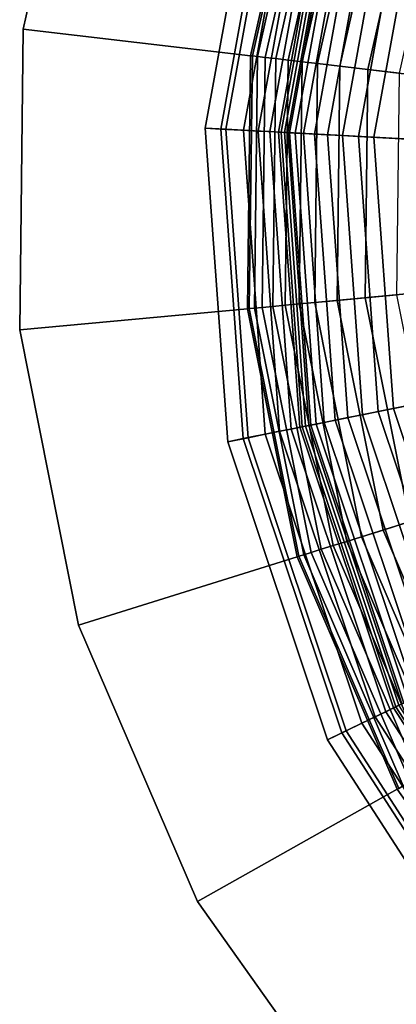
# Model space of a CAD drawing. Extents: x -43.1 to 43.1, y -41.3 to 41.3.
# Tile 42 of 256: x -34.862 to -34.495, y -2.105 to -1.147. Entities that reach past the tile are written whole.
import ezdxf

# ---------------------------------------------------------------- set-up
doc = ezdxf.new("R2010")
doc.units = 0
for name, color, linetype in [('LAMP', 7, 'CONTINUOUS'), ('LAMP_SUPPORT', 18, 'CONTINUOUS'), ('METAL_BASE', 254, 'CONTINUOUS')]:
    doc.layers.add(name, color=color, linetype=linetype)

msp = doc.modelspace()

# ---------------------------------------------------------------- linework, layer by layer
at = {"layer": 'LAMP'}
for points in [[(-34.6815, -1.2521, 43.6401), (-34.6268, -0.9512, 43.6401), (-34.6123, -0.9558, 43.7579), (-34.6662, -1.253, 43.7579)], [(-34.6614, -1.2532, 43.3843), (-34.6077, -0.9572, 43.3843), (-34.6268, -0.9512, 43.6401), (-34.6815, -1.2521, 43.6401)], [(-34.6662, -1.253, 43.7579), (-34.6123, -0.9558, 43.7579), (-34.5564, -0.9734, 43.8806), (-34.6077, -1.2561, 43.8806)], [(-34.6443, -1.2541, 43.0998), (-34.5914, -0.9624, 43.0998), (-34.6077, -0.9572, 43.3843), (-34.6614, -1.2532, 43.3843)], [(-34.6301, -1.2549, 42.7996), (-34.5778, -0.9666, 42.7996), (-34.5914, -0.9624, 43.0998), (-34.6443, -1.2541, 43.0998)], [(-34.6187, -1.2555, 42.4966), (-34.5669, -0.9701, 42.4966), (-34.5778, -0.9666, 42.7996), (-34.6301, -1.2549, 42.7996)], [(-34.6101, -1.256, 42.2036), (-34.5587, -0.9727, 42.2036), (-34.5669, -0.9701, 42.4966), (-34.6187, -1.2555, 42.4966)], [(-34.6043, -1.2563, 41.9337), (-34.5531, -0.9744, 41.9337), (-34.5587, -0.9727, 42.2036), (-34.6101, -1.256, 42.2036)], [(-34.6077, -1.2561, 43.8806), (-34.5564, -0.9734, 43.8806), (-34.4699, -1.0006, 43.9998), (-34.5172, -1.261, 43.9998)], [(-34.6012, -1.2565, 41.6997), (-34.5502, -0.9753, 41.6997), (-34.5531, -0.9744, 41.9337), (-34.6043, -1.2563, 41.9337)], [(-34.5993, -1.2566, 41.6845), (-34.5484, -0.9759, 41.6845), (-34.5502, -0.9753, 41.6997), (-34.6012, -1.2565, 41.6997)], [(-34.594, -1.2569, 41.6707), (-34.5433, -0.9775, 41.6707), (-34.5484, -0.9759, 41.6845), (-34.5993, -1.2566, 41.6845)], [(-34.5858, -1.2573, 41.6586), (-34.5355, -0.98, 41.6586), (-34.5433, -0.9775, 41.6707), (-34.594, -1.2569, 41.6707)], [(-34.5751, -1.2579, 41.6486), (-34.5253, -0.9832, 41.6486), (-34.5355, -0.98, 41.6586), (-34.5858, -1.2573, 41.6586)], [(-34.5623, -1.2586, 41.6411), (-34.5131, -0.987, 41.6411), (-34.5253, -0.9832, 41.6486), (-34.5751, -1.2579, 41.6486)], [(-34.5479, -1.2593, 41.6365), (-34.4993, -0.9914, 41.6365), (-34.5131, -0.987, 41.6411), (-34.5623, -1.2586, 41.6411)], [(-34.5323, -1.2602, 41.6352), (-34.4844, -0.9961, 41.6352), (-34.4993, -0.9914, 41.6365), (-34.5479, -1.2593, 41.6365)], [(-34.2878, -1.2734, 41.6428), (-34.2508, -1.0696, 41.6428), (-34.4844, -0.9961, 41.6352), (-34.5323, -1.2602, 41.6352)], [(-34.5172, -1.261, 43.9998), (-34.4699, -1.0006, 43.9998), (-34.3638, -1.0341, 44.107), (-34.4061, -1.267, 44.107)], [(-34.6595, -1.5572, 43.6401), (-34.6815, -1.2521, 43.6401), (-34.6662, -1.253, 43.7579), (-34.6445, -1.5542, 43.7579)], [(-34.6398, -1.5533, 43.3843), (-34.6614, -1.2532, 43.3843), (-34.6815, -1.2521, 43.6401), (-34.6595, -1.5572, 43.6401)], [(-34.6445, -1.5542, 43.7579), (-34.6662, -1.253, 43.7579), (-34.6077, -1.2561, 43.8806), (-34.5871, -1.5427, 43.8806)], [(-34.623, -1.5499, 43.0998), (-34.6443, -1.2541, 43.0998), (-34.6614, -1.2532, 43.3843), (-34.6398, -1.5533, 43.3843)], [(-34.6091, -1.5471, 42.7996), (-34.6301, -1.2549, 42.7996), (-34.6443, -1.2541, 43.0998), (-34.623, -1.5499, 43.0998)], [(-34.5979, -1.5449, 42.4966), (-34.6187, -1.2555, 42.4966), (-34.6301, -1.2549, 42.7996), (-34.6091, -1.5471, 42.7996)], [(-34.5894, -1.5432, 42.2036), (-34.6101, -1.256, 42.2036), (-34.6187, -1.2555, 42.4966), (-34.5979, -1.5449, 42.4966)], [(-34.5837, -1.5421, 41.9337), (-34.6043, -1.2563, 41.9337), (-34.6101, -1.256, 42.2036), (-34.5894, -1.5432, 42.2036)], [(-34.5871, -1.5427, 43.8806), (-34.6077, -1.2561, 43.8806), (-34.5172, -1.261, 43.9998), (-34.4982, -1.5249, 43.9998)], [(-34.5807, -1.5415, 41.6997), (-34.6012, -1.2565, 41.6997), (-34.6043, -1.2563, 41.9337), (-34.5837, -1.5421, 41.9337)], [(-34.5788, -1.5411, 41.6845), (-34.5993, -1.2566, 41.6845), (-34.6012, -1.2565, 41.6997), (-34.5807, -1.5415, 41.6997)], [(-34.5736, -1.54, 41.6707), (-34.594, -1.2569, 41.6707), (-34.5993, -1.2566, 41.6845), (-34.5788, -1.5411, 41.6845)], [(-34.5656, -1.5384, 41.6586), (-34.5858, -1.2573, 41.6586), (-34.594, -1.2569, 41.6707), (-34.5736, -1.54, 41.6707)], [(-34.5551, -1.5363, 41.6486), (-34.5751, -1.2579, 41.6486), (-34.5858, -1.2573, 41.6586), (-34.5656, -1.5384, 41.6586)], [(-34.5425, -1.5338, 41.6411), (-34.5623, -1.2586, 41.6411), (-34.5751, -1.2579, 41.6486), (-34.5551, -1.5363, 41.6486)], [(-34.5284, -1.531, 41.6365), (-34.5479, -1.2593, 41.6365), (-34.5623, -1.2586, 41.6411), (-34.5425, -1.5338, 41.6411)], [(-34.513, -1.5279, 41.6352), (-34.5323, -1.2602, 41.6352), (-34.5479, -1.2593, 41.6365), (-34.5284, -1.531, 41.6365)], [(-34.2729, -1.4799, 41.6428), (-34.2878, -1.2734, 41.6428), (-34.5323, -1.2602, 41.6352), (-34.513, -1.5279, 41.6352)], [(-34.4982, -1.5249, 43.9998), (-34.5172, -1.261, 43.9998), (-34.4061, -1.267, 44.107), (-34.3891, -1.5031, 44.107)], [(-34.2072, -1.6762, 41.6428), (-34.2729, -1.4799, 41.6428), (-34.513, -1.5279, 41.6352), (-34.4278, -1.7824, 41.6352)], [(-34.4142, -1.7759, 43.9998), (-34.4982, -1.5249, 43.9998), (-34.3891, -1.5031, 44.107), (-34.3139, -1.7276, 44.107)], [(-34.4958, -1.8152, 43.8806), (-34.5871, -1.5427, 43.8806), (-34.4982, -1.5249, 43.9998), (-34.4142, -1.7759, 43.9998)], [(-34.4419, -1.7892, 41.6365), (-34.5284, -1.531, 41.6365), (-34.5425, -1.5338, 41.6411), (-34.4549, -1.7955, 41.6411)], [(-34.4278, -1.7824, 41.6352), (-34.513, -1.5279, 41.6352), (-34.5284, -1.531, 41.6365), (-34.4419, -1.7892, 41.6365)], [(-34.4928, -1.8137, 41.9337), (-34.5837, -1.5421, 41.9337), (-34.5894, -1.5432, 42.2036), (-34.498, -1.8163, 42.2036)], [(-34.49, -1.8124, 41.6997), (-34.5807, -1.5415, 41.6997), (-34.5837, -1.5421, 41.9337), (-34.4928, -1.8137, 41.9337)], [(-34.4882, -1.8116, 41.6845), (-34.5788, -1.5411, 41.6845), (-34.5807, -1.5415, 41.6997), (-34.49, -1.8124, 41.6997)], [(-34.4835, -1.8093, 41.6707), (-34.5736, -1.54, 41.6707), (-34.5788, -1.5411, 41.6845), (-34.4882, -1.8116, 41.6845)], [(-34.476, -1.8057, 41.6586), (-34.5656, -1.5384, 41.6586), (-34.5736, -1.54, 41.6707), (-34.4835, -1.8093, 41.6707)], [(-34.4664, -1.801, 41.6486), (-34.5551, -1.5363, 41.6486), (-34.5656, -1.5384, 41.6586), (-34.476, -1.8057, 41.6586)], [(-34.4549, -1.7955, 41.6411), (-34.5425, -1.5338, 41.6411), (-34.5551, -1.5363, 41.6486), (-34.4664, -1.801, 41.6486)], [(-34.5486, -1.8406, 43.7579), (-34.6445, -1.5542, 43.7579), (-34.5871, -1.5427, 43.8806), (-34.4958, -1.8152, 43.8806)], [(-34.5289, -1.8311, 43.0998), (-34.623, -1.5499, 43.0998), (-34.6398, -1.5533, 43.3843), (-34.5443, -1.8386, 43.3843)], [(-34.516, -1.8249, 42.7996), (-34.6091, -1.5471, 42.7996), (-34.623, -1.5499, 43.0998), (-34.5289, -1.8311, 43.0998)], [(-34.5057, -1.82, 42.4966), (-34.5979, -1.5449, 42.4966), (-34.6091, -1.5471, 42.7996), (-34.516, -1.8249, 42.7996)], [(-34.498, -1.8163, 42.2036), (-34.5894, -1.5432, 42.2036), (-34.5979, -1.5449, 42.4966), (-34.5057, -1.82, 42.4966)], [(-34.5443, -1.8386, 43.3843), (-34.6398, -1.5533, 43.3843), (-34.6595, -1.5572, 43.6401), (-34.5624, -1.8473, 43.6401)], [(-34.5624, -1.8473, 43.6401), (-34.6595, -1.5572, 43.6401), (-34.6445, -1.5542, 43.7579), (-34.5486, -1.8406, 43.7579)], [(-34.3396, -2.0564, 43.8806), (-34.4958, -1.8152, 43.8806), (-34.4142, -1.7759, 43.9998), (-34.2703, -1.998, 43.9998)], [(-34.3845, -2.0942, 43.7579), (-34.5486, -1.8406, 43.7579), (-34.4958, -1.8152, 43.8806), (-34.3396, -2.0564, 43.8806)], [(-34.3481, -2.0635, 42.4966), (-34.5057, -1.82, 42.4966), (-34.516, -1.8249, 42.7996), (-34.3568, -2.0709, 42.7996)], [(-34.3415, -2.058, 42.2036), (-34.498, -1.8163, 42.2036), (-34.5057, -1.82, 42.4966), (-34.3481, -2.0635, 42.4966)], [(-34.3371, -2.0542, 41.9337), (-34.4928, -1.8137, 41.9337), (-34.498, -1.8163, 42.2036), (-34.3415, -2.058, 42.2036)], [(-34.3568, -2.0709, 42.7996), (-34.516, -1.8249, 42.7996), (-34.5289, -1.8311, 43.0998), (-34.3677, -2.0801, 43.0998)], [(-34.3808, -2.0911, 43.3843), (-34.5443, -1.8386, 43.3843), (-34.5624, -1.8473, 43.6401), (-34.3961, -2.104, 43.6401)], [(-34.3677, -2.0801, 43.0998), (-34.5289, -1.8311, 43.0998), (-34.5443, -1.8386, 43.3843), (-34.3808, -2.0911, 43.3843)], [(-34.3961, -2.104, 43.6401), (-34.5624, -1.8473, 43.6401), (-34.5486, -1.8406, 43.7579), (-34.3845, -2.0942, 43.7579)]]:
    msp.add_3dface(points, dxfattribs=at)
at = {"layer": 'LAMP_SUPPORT'}
for points in [[(-34.5833, -0.9415, 38.0011), (-34.6374, -1.1817, 38.0011), (-34.6356, -1.1819, 37.9861), (-34.5817, -0.942, 37.9861)], [(-34.5833, -0.9415, 41.465), (-34.6374, -1.1817, 41.465), (-34.6374, -1.1817, 38.0011), (-34.5833, -0.9415, 38.0011)], [(-34.5817, -0.942, 41.48), (-34.6356, -1.1819, 41.48), (-34.6374, -1.1817, 41.465), (-34.5833, -0.9415, 41.465)], [(-34.5817, -0.942, 37.9861), (-34.6356, -1.1819, 37.9861), (-34.6307, -1.1824, 37.9723), (-34.577, -0.9436, 37.9723)], [(-34.577, -0.9436, 41.4939), (-34.6307, -1.1824, 41.4939), (-34.6356, -1.1819, 41.48), (-34.5817, -0.942, 41.48)], [(-34.577, -0.9436, 37.9723), (-34.6307, -1.1824, 37.9723), (-34.623, -1.1833, 37.9601), (-34.5696, -0.9461, 37.9601)], [(-34.5696, -0.9461, 41.5061), (-34.623, -1.1833, 41.5061), (-34.6307, -1.1824, 41.4939), (-34.577, -0.9436, 41.4939)], [(-34.5696, -0.9461, 37.9601), (-34.623, -1.1833, 37.9601), (-34.6129, -1.1845, 37.9499), (-34.56, -0.9494, 37.9499)], [(-34.56, -0.9494, 41.5162), (-34.6129, -1.1845, 41.5162), (-34.623, -1.1833, 41.5061), (-34.5696, -0.9461, 41.5061)], [(-34.56, -0.9494, 37.9499), (-34.6129, -1.1845, 37.9499), (-34.6008, -1.186, 37.9421), (-34.5484, -0.9533, 37.9421)], [(-34.5484, -0.9533, 41.524), (-34.6008, -1.186, 41.524), (-34.6129, -1.1845, 41.5162), (-34.56, -0.9494, 41.5162)], [(-34.5484, -0.9533, 37.9421), (-34.6008, -1.186, 37.9421), (-34.5871, -1.1876, 37.9372), (-34.5353, -0.9577, 37.9372)], [(-34.5353, -0.9577, 41.5289), (-34.5871, -1.1876, 41.5289), (-34.6008, -1.186, 41.524), (-34.5484, -0.9533, 41.524)], [(-34.5353, -0.9577, 37.9372), (-34.5871, -1.1876, 37.9372), (-34.5721, -1.1893, 37.9354), (-34.5211, -0.9625, 37.9354)], [(-34.5211, -0.9625, 41.5307), (-34.5721, -1.1893, 41.5307), (-34.5871, -1.1876, 41.5289), (-34.5353, -0.9577, 41.5289)], [(-34.5211, -0.9625, 37.9354), (-34.5721, -1.1893, 37.9354), (-34.5503, -1.1919, 37.9338), (-34.5003, -0.9696, 37.9338)], [(-34.4328, -0.9924, 41.5307), (-34.4795, -1.2002, 41.5307), (-34.5721, -1.1893, 41.5307), (-34.5211, -0.9625, 41.5307)], [(-34.5003, -0.9696, 37.9338), (-34.5503, -1.1919, 37.9338), (-34.523, -1.1951, 37.929), (-34.4742, -0.9784, 37.929)], [(-34.4742, -0.9784, 37.929), (-34.523, -1.1951, 37.929), (-34.4924, -1.1987, 37.9214), (-34.445, -0.9882, 37.9214)], [(-34.6374, -1.1817, 38.0011), (-34.6403, -1.4278, 38.0011), (-34.6386, -1.4277, 37.9861), (-34.6356, -1.1819, 37.9861)], [(-34.6374, -1.1817, 41.465), (-34.6403, -1.4278, 41.465), (-34.6403, -1.4278, 38.0011), (-34.6374, -1.1817, 38.0011)], [(-34.6356, -1.1819, 41.48), (-34.6386, -1.4277, 41.48), (-34.6403, -1.4278, 41.465), (-34.6374, -1.1817, 41.465)], [(-34.6356, -1.1819, 37.9861), (-34.6386, -1.4277, 37.9861), (-34.6336, -1.4272, 37.9723), (-34.6307, -1.1824, 37.9723)], [(-34.6307, -1.1824, 41.4939), (-34.6336, -1.4272, 41.4939), (-34.6386, -1.4277, 41.48), (-34.6356, -1.1819, 41.48)], [(-34.6307, -1.1824, 37.9723), (-34.6336, -1.4272, 37.9723), (-34.6259, -1.4265, 37.9601), (-34.623, -1.1833, 37.9601)], [(-34.623, -1.1833, 41.5061), (-34.6259, -1.4265, 41.5061), (-34.6336, -1.4272, 41.4939), (-34.6307, -1.1824, 41.4939)], [(-34.623, -1.1833, 37.9601), (-34.6259, -1.4265, 37.9601), (-34.6158, -1.4256, 37.9499), (-34.6129, -1.1845, 37.9499)], [(-34.6129, -1.1845, 41.5162), (-34.6158, -1.4256, 41.5162), (-34.6259, -1.4265, 41.5061), (-34.623, -1.1833, 41.5061)], [(-34.6129, -1.1845, 37.9499), (-34.6158, -1.4256, 37.9499), (-34.6036, -1.4244, 37.9421), (-34.6008, -1.186, 37.9421)], [(-34.6008, -1.186, 41.524), (-34.6036, -1.4244, 41.524), (-34.6158, -1.4256, 41.5162), (-34.6129, -1.1845, 41.5162)], [(-34.6008, -1.186, 37.9421), (-34.6036, -1.4244, 37.9421), (-34.5899, -1.4232, 37.9372), (-34.5871, -1.1876, 37.9372)], [(-34.5871, -1.1876, 41.5289), (-34.5899, -1.4232, 41.5289), (-34.6036, -1.4244, 41.524), (-34.6008, -1.186, 41.524)], [(-34.5871, -1.1876, 37.9372), (-34.5899, -1.4232, 37.9372), (-34.5749, -1.4218, 37.9354), (-34.5721, -1.1893, 37.9354)], [(-34.5721, -1.1893, 41.5307), (-34.5749, -1.4218, 41.5307), (-34.5899, -1.4232, 41.5289), (-34.5871, -1.1876, 41.5289)], [(-34.5721, -1.1893, 37.9354), (-34.5749, -1.4218, 37.9354), (-34.5531, -1.4197, 37.9338), (-34.5503, -1.1919, 37.9338)], [(-34.4795, -1.2002, 41.5307), (-34.4821, -1.4131, 41.5307), (-34.5749, -1.4218, 41.5307), (-34.5721, -1.1893, 41.5307)], [(-34.5503, -1.1919, 37.9338), (-34.5531, -1.4197, 37.9338), (-34.5257, -1.4172, 37.929), (-34.523, -1.1951, 37.929)], [(-34.523, -1.1951, 37.929), (-34.5257, -1.4172, 37.929), (-34.4949, -1.4143, 37.9214), (-34.4924, -1.1987, 37.9214)], [(-34.4821, -1.4131, 41.5307), (-34.4403, -1.622, 41.5307), (-34.5293, -1.6497, 41.5307), (-34.5749, -1.4218, 41.5307)], [(-34.5531, -1.4197, 37.9338), (-34.5083, -1.6432, 37.9338), (-34.4821, -1.635, 37.929), (-34.5257, -1.4172, 37.929)], [(-34.5257, -1.4172, 37.929), (-34.4821, -1.635, 37.929), (-34.4526, -1.6258, 37.9214), (-34.4949, -1.4143, 37.9214)], [(-34.6386, -1.4277, 37.9861), (-34.5903, -1.6687, 37.9861), (-34.5856, -1.6673, 37.9723), (-34.6336, -1.4272, 37.9723)], [(-34.6336, -1.4272, 41.4939), (-34.5856, -1.6673, 41.4939), (-34.5903, -1.6687, 41.48), (-34.6386, -1.4277, 41.48)], [(-34.6336, -1.4272, 37.9723), (-34.5856, -1.6673, 37.9723), (-34.5782, -1.665, 37.9601), (-34.6259, -1.4265, 37.9601)], [(-34.6259, -1.4265, 41.5061), (-34.5782, -1.665, 41.5061), (-34.5856, -1.6673, 41.4939), (-34.6336, -1.4272, 41.4939)], [(-34.6259, -1.4265, 37.9601), (-34.5782, -1.665, 37.9601), (-34.5685, -1.6619, 37.9499), (-34.6158, -1.4256, 37.9499)], [(-34.6158, -1.4256, 41.5162), (-34.5685, -1.6619, 41.5162), (-34.5782, -1.665, 41.5061), (-34.6259, -1.4265, 41.5061)], [(-34.6158, -1.4256, 37.9499), (-34.5685, -1.6619, 37.9499), (-34.5568, -1.6583, 37.9421), (-34.6036, -1.4244, 37.9421)], [(-34.6036, -1.4244, 41.524), (-34.5569, -1.6583, 41.524), (-34.5685, -1.6619, 41.5162), (-34.6158, -1.4256, 41.5162)], [(-34.6036, -1.4244, 37.9421), (-34.5568, -1.6583, 37.9421), (-34.5437, -1.6542, 37.9372), (-34.5899, -1.4232, 37.9372)], [(-34.5899, -1.4232, 41.5289), (-34.5437, -1.6542, 41.5289), (-34.5569, -1.6583, 41.524), (-34.6036, -1.4244, 41.524)], [(-34.5899, -1.4232, 37.9372), (-34.5437, -1.6542, 37.9372), (-34.5293, -1.6497, 37.9354), (-34.5749, -1.4218, 37.9354)], [(-34.5749, -1.4218, 41.5307), (-34.5293, -1.6497, 41.5307), (-34.5437, -1.6542, 41.5289), (-34.5899, -1.4232, 41.5289)], [(-34.5749, -1.4218, 37.9354), (-34.5293, -1.6497, 37.9354), (-34.5083, -1.6432, 37.9338), (-34.5531, -1.4197, 37.9338)], [(-34.6403, -1.4278, 38.0011), (-34.592, -1.6693, 38.0011), (-34.5903, -1.6687, 37.9861), (-34.6386, -1.4277, 37.9861)], [(-34.6386, -1.4277, 41.48), (-34.5903, -1.6687, 41.48), (-34.592, -1.6693, 41.465), (-34.6403, -1.4278, 41.465)], [(-34.6403, -1.4278, 41.465), (-34.592, -1.6693, 41.465), (-34.592, -1.6693, 38.0011), (-34.6403, -1.4278, 38.0011)], [(-34.4403, -1.622, 41.5307), (-34.356, -1.8175, 41.5307), (-34.4373, -1.8632, 41.5307), (-34.5293, -1.6497, 41.5307)], [(-34.5083, -1.6432, 37.9338), (-34.4181, -1.8524, 37.9338), (-34.3941, -1.839, 37.929), (-34.4821, -1.635, 37.929)], [(-34.5293, -1.6497, 37.9354), (-34.4373, -1.8632, 37.9354), (-34.4181, -1.8524, 37.9338), (-34.5083, -1.6432, 37.9338)], [(-34.5437, -1.6542, 41.5289), (-34.4504, -1.8706, 41.5289), (-34.4625, -1.8773, 41.524), (-34.5569, -1.6583, 41.524)], [(-34.5568, -1.6583, 37.9421), (-34.4625, -1.8773, 37.9421), (-34.4504, -1.8706, 37.9372), (-34.5437, -1.6542, 37.9372)], [(-34.5437, -1.6542, 37.9372), (-34.4504, -1.8706, 37.9372), (-34.4373, -1.8632, 37.9354), (-34.5293, -1.6497, 37.9354)], [(-34.5293, -1.6497, 41.5307), (-34.4373, -1.8632, 41.5307), (-34.4504, -1.8706, 41.5289), (-34.5437, -1.6542, 41.5289)], [(-34.5856, -1.6673, 37.9723), (-34.4887, -1.8921, 37.9723), (-34.482, -1.8883, 37.9601), (-34.5782, -1.665, 37.9601)], [(-34.5782, -1.665, 41.5061), (-34.482, -1.8883, 41.5061), (-34.4887, -1.8921, 41.4939), (-34.5856, -1.6673, 41.4939)], [(-34.5782, -1.665, 37.9601), (-34.482, -1.8883, 37.9601), (-34.4731, -1.8833, 37.9499), (-34.5685, -1.6619, 37.9499)], [(-34.5685, -1.6619, 41.5162), (-34.4731, -1.8833, 41.5162), (-34.482, -1.8883, 41.5061), (-34.5782, -1.665, 41.5061)], [(-34.5685, -1.6619, 37.9499), (-34.4731, -1.8833, 37.9499), (-34.4625, -1.8773, 37.9421), (-34.5568, -1.6583, 37.9421)], [(-34.5569, -1.6583, 41.524), (-34.4625, -1.8773, 41.524), (-34.4731, -1.8833, 41.5162), (-34.5685, -1.6619, 41.5162)], [(-34.592, -1.6693, 38.0011), (-34.4945, -1.8953, 38.0011), (-34.493, -1.8945, 37.9861), (-34.5903, -1.6687, 37.9861)], [(-34.5903, -1.6687, 41.48), (-34.493, -1.8945, 41.48), (-34.4945, -1.8953, 41.465), (-34.592, -1.6693, 41.465)], [(-34.592, -1.6693, 41.465), (-34.4945, -1.8953, 41.465), (-34.4945, -1.8953, 38.0011), (-34.592, -1.6693, 38.0011)], [(-34.5903, -1.6687, 37.9861), (-34.493, -1.8945, 37.9861), (-34.4887, -1.8921, 37.9723), (-34.5856, -1.6673, 37.9723)], [(-34.5856, -1.6673, 41.4939), (-34.4887, -1.8921, 41.4939), (-34.493, -1.8945, 41.48), (-34.5903, -1.6687, 41.48)]]:
    msp.add_3dface(points, dxfattribs=at)
at = {"layer": 'METAL_BASE'}
for points in [[(-34.7945, -0.8701, 39.7327), (-34.8588, -1.1557, 39.7327), (-34.8588, -1.1557, 38.8457), (-34.7945, -0.8701, 38.8457)], [(-34.5833, -0.9415, 38.8457), (-34.7945, -0.8701, 38.8457), (-34.8588, -1.1557, 38.8457), (-34.6374, -1.1817, 38.8457)], [(-34.6374, -1.1817, 39.7327), (-34.8588, -1.1557, 39.7327), (-34.7945, -0.8701, 39.7327), (-34.5833, -0.9415, 39.7327)], [(-34.5833, -0.9415, 38.8457), (-34.6374, -1.1817, 38.8457), (-34.6374, -1.1817, 39.7327), (-34.5833, -0.9415, 39.7327)], [(-34.8588, -1.1557, 39.7327), (-34.8623, -1.4485, 39.7327), (-34.8623, -1.4485, 38.8457), (-34.8588, -1.1557, 38.8457)], [(-34.6374, -1.1817, 38.8457), (-34.8588, -1.1557, 38.8457), (-34.8623, -1.4485, 38.8457), (-34.6403, -1.4278, 38.8457)], [(-34.6403, -1.4278, 39.7327), (-34.8623, -1.4485, 39.7327), (-34.8588, -1.1557, 39.7327), (-34.6374, -1.1817, 39.7327)], [(-34.6374, -1.1817, 38.8457), (-34.6403, -1.4278, 38.8457), (-34.6403, -1.4278, 39.7327), (-34.6374, -1.1817, 39.7327)], [(-34.6403, -1.4278, 38.8457), (-34.8623, -1.4485, 38.8457), (-34.8049, -1.7356, 38.8457), (-34.592, -1.6693, 38.8457)], [(-34.592, -1.6693, 39.7327), (-34.8049, -1.7356, 39.7327), (-34.8623, -1.4485, 39.7327), (-34.6403, -1.4278, 39.7327)], [(-34.6403, -1.4278, 38.8457), (-34.592, -1.6693, 38.8457), (-34.592, -1.6693, 39.7327), (-34.6403, -1.4278, 39.7327)], [(-34.8623, -1.4485, 39.7327), (-34.8049, -1.7356, 39.7327), (-34.8049, -1.7356, 38.8457), (-34.8623, -1.4485, 38.8457)], [(-34.592, -1.6693, 38.8457), (-34.8049, -1.7356, 38.8457), (-34.689, -2.0045, 38.8457), (-34.4945, -1.8953, 38.8457)], [(-34.4945, -1.8953, 39.7327), (-34.689, -2.0045, 39.7327), (-34.8049, -1.7356, 39.7327), (-34.592, -1.6693, 39.7327)], [(-34.592, -1.6693, 38.8457), (-34.4945, -1.8953, 38.8457), (-34.4945, -1.8953, 39.7327), (-34.592, -1.6693, 39.7327)], [(-34.8049, -1.7356, 39.7327), (-34.689, -2.0045, 39.7327), (-34.689, -2.0045, 38.8457), (-34.8049, -1.7356, 38.8457)], [(-34.4945, -1.8953, 38.8457), (-34.689, -2.0045, 38.8457), (-34.5197, -2.2434, 38.8457), (-34.3522, -2.0962, 38.8457)], [(-34.3522, -2.0962, 39.7327), (-34.5197, -2.2434, 39.7327), (-34.689, -2.0045, 39.7327), (-34.4945, -1.8953, 39.7327)], [(-34.689, -2.0045, 39.7327), (-34.5197, -2.2434, 39.7327), (-34.5197, -2.2434, 38.8457), (-34.689, -2.0045, 38.8457)], [(-34.3522, -2.0962, 38.8457), (-34.5197, -2.2434, 38.8457), (-34.3044, -2.442, 38.8457), (-34.1712, -2.2631, 38.8457)], [(-34.1712, -2.2631, 39.7327), (-34.3044, -2.442, 39.7327), (-34.5197, -2.2434, 39.7327), (-34.3522, -2.0962, 39.7327)]]:
    msp.add_3dface(points, dxfattribs=at)

doc.saveas('drawing.dxf')
